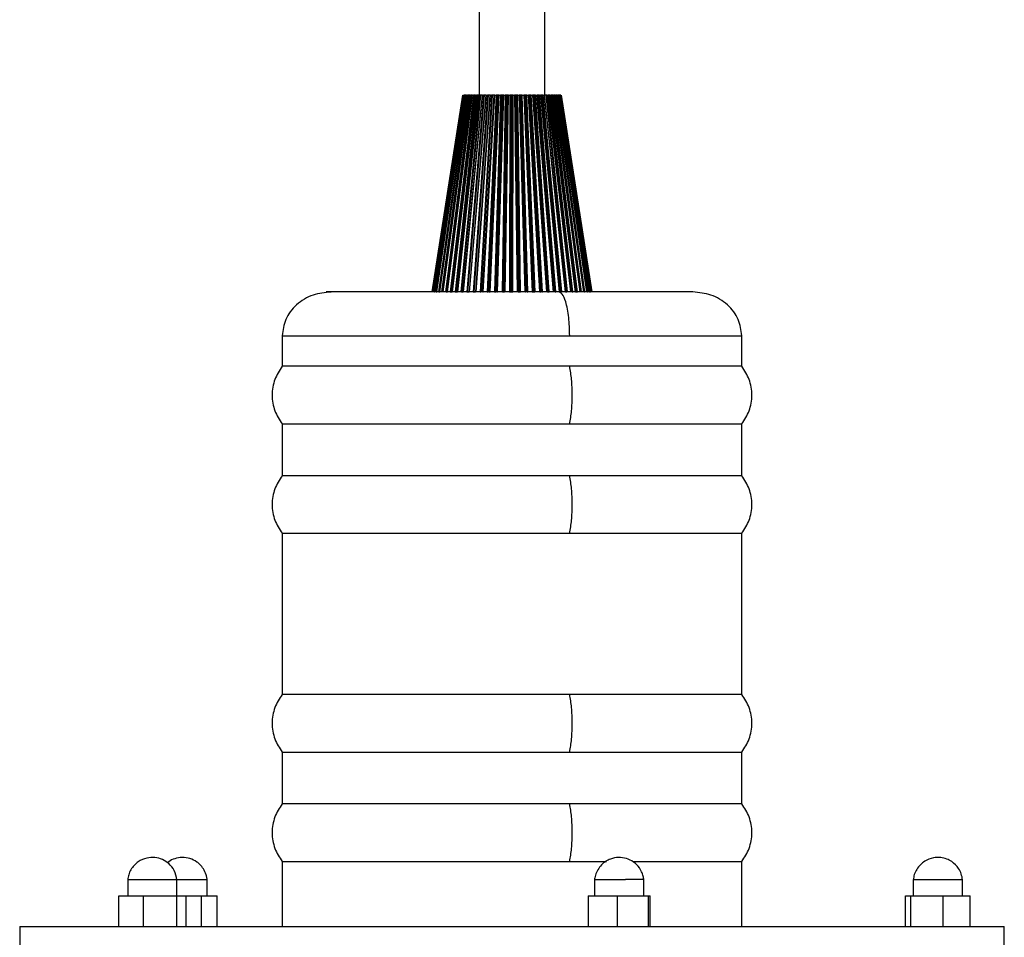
# Model space of a CAD drawing. Header units: millimetres. Extents: x 142 to 1148, y 353 to 845.
# Tile 19 of 139: x 553 to 562, y 368 to 376. Entities that reach past the tile are written whole.
import ezdxf

# ---------------------------------------------------------------- set-up
doc = ezdxf.new("R2010")
doc.units = ezdxf.units.MM

msp = doc.modelspace()

# ---------------------------------------------------------------- linework, layer by layer
at = {"color": 7, "linetype": 'Continuous', "lineweight": 25}
for p, q in [((557.5985, 534.9424), (557.5985, 375.5647)), ((558.1985, 375.5647), (558.1985, 534.9424)), ((557.4485, 375.5647), (557.1686, 373.7647)), ((557.1697, 373.7647), (557.4496, 375.5647)), ((557.4507, 375.5647), (557.1732, 373.7647)), ((557.177, 373.7647), (557.4545, 375.5647)), ((557.4568, 375.5647), (557.1842, 373.7647)), ((557.4613, 375.5647), (557.1886, 373.7647)), ((557.1907, 373.7647), (557.4635, 375.5647)), ((557.467, 375.5647), (557.2018, 373.7647)), ((557.4718, 375.5647), (557.2066, 373.7647)), ((557.2109, 373.7647), (557.4765, 375.5647)), ((557.4811, 375.5647), (557.2257, 373.7647)), ((557.4862, 375.5647), (557.2307, 373.7647)), ((557.2374, 373.7647), (557.4932, 375.5647)), ((557.499, 375.5647), (557.2556, 373.7647)), ((557.5044, 375.5647), (557.261, 373.7647)), ((557.2698, 373.7647), (557.5136, 375.5647)), ((557.5205, 375.5647), (557.2914, 373.7647)), ((557.5261, 375.5647), (557.297, 373.7647)), ((557.3079, 373.7647), (557.5375, 375.5647)), ((557.5454, 375.5647), (557.3327, 373.7647)), ((557.5512, 375.5647), (557.3384, 373.7647)), ((557.5644, 375.5647), (557.3511, 373.7647)), ((557.3513, 373.7647), (557.5647, 375.5647)), ((557.5735, 375.5647), (557.3791, 373.7647)), ((557.5794, 375.5647), (557.3849, 373.7647)), ((557.594, 375.5647), (557.3989, 373.7647)), ((557.3997, 373.7647), (557.5949, 375.5647)), ((557.6046, 375.5647), (557.4302, 373.7647)), ((557.6106, 375.5647), (557.4361, 373.7647)), ((557.4496, 375.5647), (557.4507, 375.5647)), ((557.6269, 375.5647), (557.4511, 373.7647)), ((557.6264, 375.5647), (557.4512, 373.7647)), ((557.4527, 373.7647), (557.6278, 375.5647)), ((557.4547, 375.5647), (557.4539, 375.5647)), ((557.4545, 375.5647), (557.4568, 375.5647)), ((557.4613, 375.5647), (557.4606, 375.5647)), ((557.4635, 375.5647), (557.4613, 375.5647)), ((557.4635, 375.5647), (557.467, 375.5647)), ((557.4765, 375.5647), (557.4718, 375.5647)), ((557.4765, 375.5647), (557.4811, 375.5647)), ((557.6383, 375.5647), (557.4856, 373.7647)), ((557.4932, 375.5647), (557.4862, 375.5647)), ((557.6443, 375.5647), (557.4914, 373.7647)), ((557.4932, 375.5647), (557.499, 375.5647)), ((557.5136, 375.5647), (557.5044, 375.5647)), ((557.6596, 375.5647), (557.5055, 373.7647)), ((557.6612, 375.5647), (557.5076, 373.7647)), ((557.5096, 373.7647), (557.6632, 375.5647)), ((557.5136, 375.5647), (557.5205, 375.5647)), ((557.5375, 375.5647), (557.5261, 375.5647)), ((557.5375, 375.5647), (557.5454, 375.5647)), ((557.6744, 375.5647), (557.5446, 373.7647)), ((557.6803, 375.5647), (557.5505, 373.7647)), ((557.5644, 375.5647), (557.5512, 375.5647)), ((557.6944, 375.5647), (557.5634, 373.7647)), ((557.5647, 375.5647), (557.5735, 375.5647)), ((557.6981, 375.5647), (557.5675, 373.7647)), ((557.5701, 373.7647), (557.7008, 375.5647)), ((557.594, 375.5647), (557.5794, 375.5647)), ((557.5949, 375.5647), (557.6046, 375.5647)), ((557.7125, 375.5647), (557.6069, 373.7647)), ((557.6264, 375.5647), (557.6106, 375.5647)), ((557.7183, 375.5647), (557.6127, 373.7647)), ((557.7311, 375.5647), (557.6244, 373.7647)), ((557.6278, 375.5647), (557.6383, 375.5647)), ((557.7369, 375.5647), (557.6305, 373.7647)), ((557.6332, 373.7647), (557.7399, 375.5647)), ((557.6336, 373.7647), (557.7401, 375.5647)), ((557.6596, 375.5647), (557.6443, 375.5647)), ((557.6612, 375.5647), (557.6596, 375.5647)), ((557.6632, 375.5647), (557.6744, 375.5647)), ((557.7523, 375.5647), (557.6719, 373.7647)), ((557.758, 375.5647), (557.6775, 373.7647)), ((557.6944, 375.5647), (557.6803, 375.5647)), ((557.7693, 375.5647), (557.6879, 373.7647)), ((557.6967, 375.5647), (557.6944, 375.5647)), ((557.7772, 375.5647), (557.6958, 373.7647)), ((557.6969, 373.7647), (557.7784, 375.5647)), ((557.6994, 373.7647), (557.7808, 375.5647)), ((557.7008, 375.5647), (557.7125, 375.5647)), ((557.7311, 375.5647), (557.7183, 375.5647)), ((557.7369, 375.5647), (557.7311, 375.5647)), ((557.7934, 375.5647), (557.7389, 373.7647)), ((557.7401, 375.5647), (557.7523, 375.5647)), ((557.7989, 375.5647), (557.7443, 373.7647)), ((557.8087, 375.5647), (557.7532, 373.7647)), ((557.7693, 375.5647), (557.758, 375.5647)), ((557.818, 375.5647), (557.7625, 373.7647)), ((557.8185, 375.5647), (557.763, 373.7647)), ((557.7671, 373.7647), (557.8226, 375.5647)), ((557.7772, 375.5647), (557.7693, 375.5647)), ((557.7808, 375.5647), (557.7934, 375.5647)), ((557.8087, 375.5647), (557.7989, 375.5647)), ((557.8355, 375.5647), (557.8073, 373.7647)), ((557.818, 375.5647), (557.8087, 375.5647)), ((557.8407, 375.5647), (557.8124, 373.7647)), ((557.8185, 375.5647), (557.818, 375.5647)), ((557.8489, 375.5647), (557.8199, 373.7647)), ((557.8226, 375.5647), (557.8355, 375.5647)), ((557.8584, 375.5647), (557.8294, 373.7647)), ((557.8606, 375.5647), (557.8314, 373.7647)), ((557.8359, 373.7647), (557.8652, 375.5647)), ((557.8489, 375.5647), (557.8407, 375.5647)), ((557.8584, 375.5647), (557.8489, 375.5647)), ((557.8606, 375.5647), (557.8584, 375.5647)), ((557.8652, 375.5647), (557.8781, 375.5647)), ((557.8781, 375.5647), (557.8766, 373.7647)), ((557.8831, 375.5647), (557.8814, 373.7647)), ((557.8895, 375.5647), (557.8831, 375.5647)), ((557.8895, 375.5647), (557.8873, 373.7647)), ((557.8991, 375.5647), (557.8895, 375.5647)), ((557.8991, 375.5647), (557.8969, 373.7647)), ((557.903, 375.5647), (557.8991, 375.5647)), ((557.903, 375.5647), (557.9004, 373.7647)), ((557.9054, 373.7647), (557.908, 375.5647)), ((557.908, 375.5647), (557.9209, 375.5647)), ((557.9209, 375.5647), (557.946, 373.7647)), ((557.9255, 375.5647), (557.9505, 373.7647)), ((557.9302, 375.5647), (557.9255, 375.5647)), ((557.9302, 375.5647), (557.9548, 373.7647)), ((557.9398, 375.5647), (557.9302, 375.5647)), ((557.9398, 375.5647), (557.9644, 373.7647)), ((557.9454, 375.5647), (557.9398, 375.5647)), ((557.9454, 375.5647), (557.9694, 373.7647)), ((557.9507, 375.5647), (557.9636, 375.5647)), ((557.9747, 373.7647), (557.9507, 375.5647)), ((557.9636, 375.5647), (558.015, 373.7647)), ((557.9678, 375.5647), (558.0192, 373.7647)), ((557.9707, 375.5647), (557.9678, 375.5647)), ((557.9707, 375.5647), (558.0218, 373.7647)), ((557.9802, 375.5647), (557.9707, 375.5647)), ((557.9802, 375.5647), (558.0313, 373.7647)), ((557.9873, 375.5647), (557.9802, 375.5647)), ((557.9873, 375.5647), (558.0378, 373.7647)), ((558.0434, 373.7647), (557.9929, 375.5647)), ((557.9929, 375.5647), (558.0056, 375.5647)), ((558.0056, 375.5647), (558.083, 373.7647)), ((558.0094, 375.5647), (558.0867, 373.7647)), ((558.0104, 375.5647), (558.0094, 375.5647)), ((558.0104, 375.5647), (558.0877, 373.7647)), ((558.0198, 375.5647), (558.0104, 375.5647)), ((558.0198, 375.5647), (558.0971, 373.7647)), ((558.0284, 375.5647), (558.0198, 375.5647)), ((558.0284, 375.5647), (558.1049, 373.7647)), ((558.1107, 373.7647), (558.0343, 375.5647)), ((558.0343, 375.5647), (558.0467, 375.5647)), ((558.0467, 375.5647), (558.1493, 373.7647)), ((558.05, 375.5647), (558.1526, 373.7647)), ((558.0583, 375.5647), (558.05, 375.5647)), ((558.161, 373.7647), (558.0583, 375.5647)), ((558.0684, 375.5647), (558.0583, 375.5647)), ((558.1701, 373.7647), (558.0684, 375.5647)), ((558.1762, 373.7647), (558.0745, 375.5647)), ((558.0745, 375.5647), (558.0864, 375.5647)), ((558.0864, 375.5647), (558.2133, 373.7647)), ((558.0865, 375.5647), (558.2137, 373.7647)), ((558.2161, 373.7647), (558.0892, 375.5647)), ((558.0954, 375.5647), (558.0905, 375.5647)), ((558.2225, 373.7647), (558.0954, 375.5647)), ((558.1068, 375.5647), (558.0954, 375.5647)), ((558.2329, 373.7647), (558.1068, 375.5647)), ((558.2391, 373.7647), (558.1131, 375.5647)), ((558.1131, 375.5647), (558.1244, 375.5647)), ((558.1244, 375.5647), (558.2745, 373.7647)), ((558.2768, 373.7647), (558.1267, 375.5647)), ((558.1307, 375.5647), (558.1281, 375.5647)), ((558.2811, 373.7647), (558.1307, 375.5647)), ((558.1434, 375.5647), (558.1307, 375.5647)), ((558.2926, 373.7647), (558.1434, 375.5647)), ((558.2989, 373.7647), (558.1497, 375.5647)), ((558.1497, 375.5647), (558.1604, 375.5647)), ((558.1604, 375.5647), (558.3323, 373.7647)), ((558.1639, 375.5647), (558.1615, 375.5647)), ((558.334, 373.7647), (558.1622, 375.5647)), ((558.3363, 373.7647), (558.1639, 375.5647)), ((558.1777, 375.5647), (558.1639, 375.5647)), ((558.3488, 373.7647), (558.1777, 375.5647)), ((558.3551, 373.7647), (558.1841, 375.5647)), ((558.1841, 375.5647), (558.194, 375.5647)), ((558.194, 375.5647), (558.3862, 373.7647)), ((558.3874, 373.7647), (558.1946, 375.5647)), ((558.3874, 373.7647), (558.1952, 375.5647)), ((558.2095, 375.5647), (558.1952, 375.5647)), ((558.4009, 373.7647), (558.2095, 375.5647)), ((558.4072, 373.7647), (558.2158, 375.5647)), ((558.2158, 375.5647), (558.2249, 375.5647)), ((558.2249, 375.5647), (558.4356, 373.7647)), ((558.4362, 373.7647), (558.2256, 375.5647)), ((558.2385, 375.5647), (558.2256, 375.5647)), ((558.4485, 373.7647), (558.2385, 375.5647)), ((558.4547, 373.7647), (558.2447, 375.5647)), ((558.2447, 375.5647), (558.2529, 375.5647)), ((558.2529, 375.5647), (558.4801, 373.7647)), ((558.2644, 375.5647), (558.2529, 375.5647)), ((558.4802, 373.7647), (558.253, 375.5647)), ((558.491, 373.7647), (558.2644, 375.5647)), ((558.4971, 373.7647), (558.2705, 375.5647)), ((558.2705, 375.5647), (558.2776, 375.5647)), ((558.2776, 375.5647), (558.5194, 373.7647)), ((558.287, 375.5647), (558.2776, 375.5647)), ((558.5282, 373.7647), (558.287, 375.5647)), ((558.5341, 373.7647), (558.2929, 375.5647)), ((558.2929, 375.5647), (558.299, 375.5647)), ((558.299, 375.5647), (558.5531, 373.7647)), ((558.306, 375.5647), (558.2997, 375.5647)), ((558.5597, 373.7647), (558.306, 375.5647)), ((558.5654, 373.7647), (558.3117, 375.5647)), ((558.3117, 375.5647), (558.3167, 375.5647)), ((558.3167, 375.5647), (558.5809, 373.7647)), ((558.3214, 375.5647), (558.3167, 375.5647)), ((558.5852, 373.7647), (558.3214, 375.5647)), ((558.5906, 373.7647), (558.3268, 375.5647)), ((558.3268, 375.5647), (558.3306, 375.5647)), ((558.3306, 375.5647), (558.6024, 373.7647)), ((558.333, 375.5647), (558.3306, 375.5647)), ((558.6045, 373.7647), (558.333, 375.5647)), ((558.334, 375.5647), (558.333, 375.5647)), ((558.6095, 373.7647), (558.338, 375.5647)), ((558.338, 375.5647), (558.3406, 375.5647)), ((558.3406, 375.5647), (558.6176, 373.7647)), ((558.3416, 375.5647), (558.3406, 375.5647)), ((558.622, 373.7647), (558.3452, 375.5647)), ((558.3466, 375.5647), (558.6263, 373.7647)), ((558.628, 373.7647), (558.3484, 375.5647)), ((558.3485, 375.5647), (558.6284, 373.7647)), ((557.1873, 373.7647), (557.1886, 373.7647)), ((557.1886, 373.7647), (557.1907, 373.7647)), ((557.2066, 373.7647), (557.2109, 373.7647)), ((557.2307, 373.7647), (557.2374, 373.7647)), ((557.297, 373.7647), (557.3079, 373.7647)), ((557.3384, 373.7647), (557.3511, 373.7647)), ((557.3849, 373.7647), (557.3979, 373.7647)), ((557.3986, 373.7647), (557.3989, 373.7647)), ((557.4361, 373.7647), (557.4511, 373.7647)), ((557.4914, 373.7647), (557.5055, 373.7647)), ((557.5055, 373.7647), (557.5076, 373.7647)), ((557.5505, 373.7647), (557.5634, 373.7647)), ((557.6879, 373.7647), (557.6958, 373.7647)), ((557.7443, 373.7647), (557.7532, 373.7647)), ((557.7625, 373.7647), (557.763, 373.7647)), ((557.8124, 373.7647), (557.8199, 373.7647)), ((557.8199, 373.7647), (557.8294, 373.7647)), ((557.8814, 373.7647), (557.8873, 373.7647)), ((557.8873, 373.7647), (557.8969, 373.7647)), ((557.8969, 373.7647), (557.9004, 373.7647)), ((557.9548, 373.7647), (557.9644, 373.7647)), ((557.9644, 373.7647), (557.9694, 373.7647)), ((558.0192, 373.7647), (558.0218, 373.7647)), ((558.0867, 373.7647), (558.0877, 373.7647)), ((558.0877, 373.7647), (558.0971, 373.7647)), ((558.0971, 373.7647), (558.1049, 373.7647)), ((558.1526, 373.7647), (558.161, 373.7647)), ((558.2225, 373.7647), (558.2329, 373.7647)), ((558.3363, 373.7647), (558.3488, 373.7647)), ((558.3874, 373.7647), (558.4009, 373.7647)), ((558.4801, 373.7647), (558.491, 373.7647)), ((558.6024, 373.7647), (558.6045, 373.7647)), ((558.6045, 373.7647), (558.6062, 373.7647)), ((558.6174, 373.7647), (558.6191, 373.7647)), ((555.7985, 373.3647), (555.7985, 373.0847)), ((559.9985, 373.0847), (559.9985, 373.3647)), ((558.4259, 373.0847), (555.7985, 373.0847)), ((559.9985, 373.0847), (558.4259, 373.0847)), ((555.7985, 372.5579), (555.7985, 372.0847)), ((555.7985, 372.5579), (558.4259, 372.5579)), ((558.4259, 372.5579), (559.9985, 372.5579)), ((559.9985, 372.0847), (559.9985, 372.5579)), ((558.4259, 372.0847), (555.7985, 372.0847)), ((559.9985, 372.0847), (558.4259, 372.0847)), ((555.7985, 371.5579), (555.7985, 370.0847)), ((555.7985, 371.5579), (558.4259, 371.5579)), ((558.4259, 371.5579), (559.9985, 371.5579)), ((559.9985, 370.0847), (559.9985, 371.5579)), ((558.4259, 370.0847), (555.7985, 370.0847)), ((559.9985, 370.0847), (558.4259, 370.0847)), ((555.7985, 369.5579), (555.7985, 369.0847)), ((555.7985, 369.5579), (558.4259, 369.5579)), ((558.4259, 369.5579), (559.9985, 369.5579)), ((559.9985, 369.0847), (559.9985, 369.5579)), ((558.4259, 369.0847), (555.7985, 369.0847)), ((559.9985, 369.0847), (558.4259, 369.0847)), ((555.7985, 368.5579), (555.7985, 367.9647)), ((555.7985, 368.5579), (558.4259, 368.5579)), ((558.4259, 368.5579), (558.7614, 368.5579)), ((559.0126, 368.5579), (559.9985, 368.5579)), ((559.9985, 367.9647), (559.9985, 368.5579)), ((554.3859, 368.3947), (554.3859, 368.2447)), ((554.3859, 368.3947), (554.6674, 368.3947)), ((554.6674, 368.3947), (554.8359, 368.3947)), ((554.8359, 368.2447), (554.8359, 368.3947)), ((554.8359, 368.3947), (554.9437, 368.3947)), ((554.9437, 368.3947), (555.1122, 368.3947)), ((555.1122, 368.2447), (555.1122, 368.3947)), ((558.653, 368.3947), (558.653, 368.2447)), ((559.103, 368.2447), (559.103, 368.3947)), ((561.5664, 368.3947), (561.5664, 368.2447)), ((562.0164, 368.2447), (562.0164, 368.3947)), ((554.3036, 368.2447), (554.5263, 368.2447)), ((554.3036, 367.9647), (554.3036, 368.2447)), ((554.5263, 368.2447), (554.5263, 367.9647)), ((554.5263, 368.2447), (554.8337, 368.2447)), ((554.8337, 368.2447), (554.9183, 368.2447)), ((554.8337, 367.9647), (554.8337, 368.2447)), ((554.9183, 368.2447), (554.9183, 367.9647)), ((554.9183, 368.2447), (555.0581, 368.2447)), ((555.0581, 368.2447), (555.2045, 368.2447)), ((555.0581, 368.2447), (555.0581, 367.9647)), ((555.2045, 367.9647), (555.2045, 368.2447)), ((558.5939, 368.2447), (558.5939, 367.9647)), ((558.5939, 368.2447), (558.8588, 368.2447)), ((558.8588, 368.2447), (558.8588, 367.9647)), ((558.8588, 368.2447), (559.1429, 368.2447)), ((559.1429, 368.2447), (559.1429, 367.9647)), ((559.1429, 368.2447), (559.162, 368.2447)), ((559.162, 367.9647), (559.162, 368.2447)), ((561.4959, 368.2447), (561.5431, 368.2447)), ((561.4959, 367.9647), (561.4959, 368.2447)), ((561.5431, 368.2447), (561.8386, 368.2447)), ((561.5431, 367.9647), (561.5431, 368.2447)), ((561.8386, 367.9647), (561.8386, 368.2447)), ((561.8386, 368.2447), (562.087, 368.2447)), ((562.087, 367.9647), (562.087, 368.2447)), ((553.3985, 367.9647), (553.3985, 367.7647)), ((553.3985, 367.9647), (559.0287, 367.9647)), ((559.0287, 367.9647), (562.3985, 367.9647)), ((562.3985, 367.7647), (562.3985, 367.9647))]:
    msp.add_line(p, q, dxfattribs=at)
at = {"color": 8, "linetype": 'Continuous', "lineweight": 25}
for p, q in [((555.7985, 373.3647), (558.4259, 373.3647)), ((558.4259, 373.3647), (559.9985, 373.3647))]:
    msp.add_line(p, q, dxfattribs=at)
at = {"color": 7, "linetype": 'Continuous', "lineweight": 25}
for points, knots in [([(557.4718, 375.5647), (557.4715, 375.5647), (557.471, 375.5647), (557.4702, 375.5647), (557.4694, 375.5647), (557.4687, 375.5647), (557.4681, 375.5647), (557.4675, 375.5647), (557.4672, 375.5647), (557.467, 375.5647)], [0, 0, 0, 0, 0.131831, 0.263666, 0.394792, 0.525148, 0.654808, 0.783916, 1, 1, 1, 1]), ([(557.4862, 375.5647), (557.486, 375.5647), (557.4854, 375.5647), (557.4846, 375.5647), (557.4838, 375.5647), (557.483, 375.5647), (557.4824, 375.5647), (557.4817, 375.5647), (557.4813, 375.5647), (557.4811, 375.5647)], [0, 0, 0, 0, 0.131831, 0.263666, 0.394792, 0.525148, 0.654808, 0.783916, 1, 1, 1, 1]), ([(557.5044, 375.5647), (557.5041, 375.5647), (557.5035, 375.5647), (557.5027, 375.5647), (557.5019, 375.5647), (557.5011, 375.5647), (557.5004, 375.5647), (557.4996, 375.5647), (557.4993, 375.5647), (557.499, 375.5647)], [0, 0, 0, 0, 0.131831, 0.263666, 0.394792, 0.525148, 0.654808, 0.783916, 1, 1, 1, 1]), ([(557.5261, 375.5647), (557.5258, 375.5647), (557.5253, 375.5647), (557.5244, 375.5647), (557.5236, 375.5647), (557.5228, 375.5647), (557.5221, 375.5647), (557.5212, 375.5647), (557.5208, 375.5647), (557.5205, 375.5647)], [0, 0, 0, 0, 0.131831, 0.263666, 0.394792, 0.525148, 0.654808, 0.783916, 1, 1, 1, 1]), ([(557.5512, 375.5647), (557.5509, 375.5647), (557.5504, 375.5647), (557.5496, 375.5647), (557.5487, 375.5647), (557.5479, 375.5647), (557.5471, 375.5647), (557.5462, 375.5647), (557.5457, 375.5647), (557.5454, 375.5647)], [0, 0, 0, 0, 0.131831, 0.263666, 0.394792, 0.525148, 0.654808, 0.783916, 1, 1, 1, 1]), ([(557.5647, 375.5647), (557.5644, 375.5647), (557.5637, 375.5647), (557.5634, 375.5647), (557.5634, 375.5647), (557.5636, 375.5647), (557.5639, 375.5647), (557.5642, 375.5647), (557.5644, 375.5647)], [0, 0, 0, 0, 0.242288, 0.484535, 0.604969, 0.725398, 0.845823, 1, 1, 1, 1]), ([(557.5794, 375.5647), (557.5792, 375.5647), (557.5787, 375.5647), (557.5778, 375.5647), (557.577, 375.5647), (557.5762, 375.5647), (557.5754, 375.5647), (557.5744, 375.5647), (557.5739, 375.5647), (557.5735, 375.5647)], [0, 0, 0, 0, 0.131831, 0.263666, 0.394792, 0.525148, 0.654808, 0.783916, 1, 1, 1, 1]), ([(557.5949, 375.5647), (557.5945, 375.5647), (557.5938, 375.5647), (557.5933, 375.5647), (557.5933, 375.5647), (557.5933, 375.5647), (557.5935, 375.5647), (557.5938, 375.5647), (557.594, 375.5647)], [0, 0, 0, 0, 0.242288, 0.484535, 0.604969, 0.725398, 0.845823, 1, 1, 1, 1]), ([(557.6106, 375.5647), (557.6103, 375.5647), (557.6098, 375.5647), (557.609, 375.5647), (557.6082, 375.5647), (557.6073, 375.5647), (557.6065, 375.5647), (557.6056, 375.5647), (557.605, 375.5647), (557.6046, 375.5647)], [0, 0, 0, 0, 0.131831, 0.263666, 0.394792, 0.525148, 0.654808, 0.783916, 1, 1, 1, 1]), ([(557.6278, 375.5647), (557.6274, 375.5647), (557.6266, 375.5647), (557.626, 375.5647), (557.6258, 375.5647), (557.6258, 375.5647), (557.626, 375.5647), (557.6262, 375.5647), (557.6264, 375.5647)], [0, 0, 0, 0, 0.242288, 0.484535, 0.604969, 0.725398, 0.845822, 1, 1, 1, 1]), ([(557.6443, 375.5647), (557.6441, 375.5647), (557.6436, 375.5647), (557.6428, 375.5647), (557.642, 375.5647), (557.6412, 375.5647), (557.6403, 375.5647), (557.6394, 375.5647), (557.6387, 375.5647), (557.6383, 375.5647)], [0, 0, 0, 0, 0.131831, 0.263666, 0.394792, 0.525148, 0.654808, 0.783916, 1, 1, 1, 1]), ([(557.6632, 375.5647), (557.6628, 375.5647), (557.6619, 375.5647), (557.6612, 375.5647), (557.6609, 375.5647), (557.6608, 375.5647), (557.6609, 375.5647), (557.6611, 375.5647), (557.6612, 375.5647)], [0, 0, 0, 0, 0.242288, 0.484535, 0.604969, 0.725398, 0.845823, 1, 1, 1, 1]), ([(557.6803, 375.5647), (557.6801, 375.5647), (557.6797, 375.5647), (557.6789, 375.5647), (557.6781, 375.5647), (557.6773, 375.5647), (557.6765, 375.5647), (557.6755, 375.5647), (557.6748, 375.5647), (557.6744, 375.5647)], [0, 0, 0, 0, 0.131831, 0.263666, 0.394792, 0.525148, 0.654808, 0.783916, 1, 1, 1, 1]), ([(557.7008, 375.5647), (557.7003, 375.5647), (557.6993, 375.5647), (557.6985, 375.5647), (557.6981, 375.5647), (557.698, 375.5647), (557.6979, 375.5647), (557.6981, 375.5647), (557.6981, 375.5647)], [0, 0, 0, 0, 0.242288, 0.484535, 0.604969, 0.725398, 0.845823, 1, 1, 1, 1]), ([(557.7183, 375.5647), (557.7181, 375.5647), (557.7177, 375.5647), (557.717, 375.5647), (557.7163, 375.5647), (557.7155, 375.5647), (557.7147, 375.5647), (557.7136, 375.5647), (557.7129, 375.5647), (557.7125, 375.5647)], [0, 0, 0, 0, 0.131831, 0.263666, 0.394792, 0.525148, 0.654808, 0.783916, 1, 1, 1, 1]), ([(557.7401, 375.5647), (557.7396, 375.5647), (557.7386, 375.5647), (557.7377, 375.5647), (557.7372, 375.5647), (557.7369, 375.5647), (557.7368, 375.5647), (557.7369, 375.5647), (557.7369, 375.5647)], [0, 0, 0, 0, 0.242288, 0.484535, 0.604969, 0.725398, 0.845823, 1, 1, 1, 1]), ([(557.758, 375.5647), (557.7578, 375.5647), (557.7575, 375.5647), (557.7568, 375.5647), (557.7561, 375.5647), (557.7553, 375.5647), (557.7545, 375.5647), (557.7535, 375.5647), (557.7527, 375.5647), (557.7523, 375.5647)], [0, 0, 0, 0, 0.131831, 0.263666, 0.394792, 0.525148, 0.654808, 0.783916, 1, 1, 1, 1]), ([(557.7808, 375.5647), (557.7803, 375.5647), (557.7793, 375.5647), (557.7783, 375.5647), (557.7777, 375.5647), (557.7774, 375.5647), (557.7772, 375.5647), (557.7772, 375.5647), (557.7772, 375.5647)], [0, 0, 0, 0, 0.242288, 0.484535, 0.604969, 0.725398, 0.845823, 1, 1, 1, 1]), ([(557.7989, 375.5647), (557.7987, 375.5647), (557.7984, 375.5647), (557.7978, 375.5647), (557.7972, 375.5647), (557.7964, 375.5647), (557.7956, 375.5647), (557.7946, 375.5647), (557.7939, 375.5647), (557.7934, 375.5647)], [0, 0, 0, 0, 0.131831, 0.263666, 0.394792, 0.525148, 0.654808, 0.783916, 1, 1, 1, 1]), ([(557.8226, 375.5647), (557.8221, 375.5647), (557.821, 375.5647), (557.8199, 375.5647), (557.8193, 375.5647), (557.8189, 375.5647), (557.8186, 375.5647), (557.8185, 375.5647), (557.8185, 375.5647)], [0, 0, 0, 0, 0.242288, 0.484535, 0.604969, 0.725398, 0.845823, 1, 1, 1, 1]), ([(557.8407, 375.5647), (557.8406, 375.5647), (557.8403, 375.5647), (557.8398, 375.5647), (557.8392, 375.5647), (557.8384, 375.5647), (557.8377, 375.5647), (557.8367, 375.5647), (557.8359, 375.5647), (557.8355, 375.5647)], [0, 0, 0, 0, 0.131831, 0.263666, 0.394792, 0.525148, 0.654808, 0.783916, 1, 1, 1, 1]), ([(557.8652, 375.5647), (557.8646, 375.5647), (557.8635, 375.5647), (557.8623, 375.5647), (557.8616, 375.5647), (557.8611, 375.5647), (557.8607, 375.5647), (557.8606, 375.5647), (557.8606, 375.5647)], [0, 0, 0, 0, 0.242288, 0.484535, 0.604969, 0.725398, 0.845823, 1, 1, 1, 1]), ([(557.8831, 375.5647), (557.8829, 375.5647), (557.8827, 375.5647), (557.8823, 375.5647), (557.8817, 375.5647), (557.881, 375.5647), (557.8803, 375.5647), (557.8793, 375.5647), (557.8786, 375.5647), (557.8781, 375.5647)], [0, 0, 0, 0, 0.131831, 0.263666, 0.394792, 0.525148, 0.654808, 0.783916, 1, 1, 1, 1]), ([(557.908, 375.5647), (557.9074, 375.5647), (557.9063, 375.5647), (557.905, 375.5647), (557.9042, 375.5647), (557.9037, 375.5647), (557.9032, 375.5647), (557.9031, 375.5647), (557.903, 375.5647)], [0, 0, 0, 0, 0.242288, 0.484535, 0.604969, 0.725398, 0.845823, 1, 1, 1, 1]), ([(557.9255, 375.5647), (557.9255, 375.5647), (557.9253, 375.5647), (557.9249, 375.5647), (557.9244, 375.5647), (557.9238, 375.5647), (557.9231, 375.5647), (557.9221, 375.5647), (557.9214, 375.5647), (557.9209, 375.5647)], [0, 0, 0, 0, 0.131831, 0.263666, 0.394792, 0.525148, 0.654808, 0.783916, 1, 1, 1, 1]), ([(557.9507, 375.5647), (557.9501, 375.5647), (557.949, 375.5647), (557.9477, 375.5647), (557.9468, 375.5647), (557.9462, 375.5647), (557.9457, 375.5647), (557.9455, 375.5647), (557.9454, 375.5647)], [0, 0, 0, 0, 0.242288, 0.484535, 0.604969, 0.725398, 0.845823, 1, 1, 1, 1]), ([(557.9678, 375.5647), (557.9677, 375.5647), (557.9676, 375.5647), (557.9673, 375.5647), (557.9668, 375.5647), (557.9663, 375.5647), (557.9656, 375.5647), (557.9647, 375.5647), (557.964, 375.5647), (557.9636, 375.5647)], [0, 0, 0, 0, 0.131831, 0.263666, 0.394792, 0.525148, 0.654808, 0.783916, 1, 1, 1, 1]), ([(557.9929, 375.5647), (557.9924, 375.5647), (557.9913, 375.5647), (557.9899, 375.5647), (557.989, 375.5647), (557.9883, 375.5647), (557.9877, 375.5647), (557.9875, 375.5647), (557.9873, 375.5647)], [0, 0, 0, 0, 0.242288, 0.484535, 0.604969, 0.725398, 0.845823, 1, 1, 1, 1]), ([(558.0094, 375.5647), (558.0094, 375.5647), (558.0093, 375.5647), (558.009, 375.5647), (558.0087, 375.5647), (558.0082, 375.5647), (558.0076, 375.5647), (558.0067, 375.5647), (558.006, 375.5647), (558.0056, 375.5647)], [0, 0, 0, 0, 0.131831, 0.263666, 0.394792, 0.525148, 0.654808, 0.783916, 1, 1, 1, 1]), ([(558.0343, 375.5647), (558.0338, 375.5647), (558.0327, 375.5647), (558.0313, 375.5647), (558.0303, 375.5647), (558.0296, 375.5647), (558.029, 375.5647), (558.0286, 375.5647), (558.0284, 375.5647)], [0, 0, 0, 0, 0.242288, 0.484535, 0.604969, 0.725398, 0.845822, 1, 1, 1, 1]), ([(558.0467, 375.5647), (558.0472, 375.5647), (558.0479, 375.5647), (558.0487, 375.5647), (558.0492, 375.5647), (558.0496, 375.5647), (558.0499, 375.5647), (558.05, 375.5647), (558.05, 375.5647)], [0, 0, 0, 0, 0.260969, 0.390038, 0.519103, 0.648163, 0.777219, 1, 1, 1, 1]), ([(558.0745, 375.5647), (558.074, 375.5647), (558.0729, 375.5647), (558.0715, 375.5647), (558.0704, 375.5647), (558.0697, 375.5647), (558.069, 375.5647), (558.0686, 375.5647), (558.0684, 375.5647)], [0, 0, 0, 0, 0.242288, 0.484535, 0.604969, 0.725398, 0.845823, 1, 1, 1, 1]), ([(558.0892, 375.5647), (558.0893, 375.5647), (558.0893, 375.5647), (558.0892, 375.5647), (558.089, 375.5647), (558.0886, 375.5647), (558.0881, 375.5647), (558.0874, 375.5647), (558.0868, 375.5647), (558.0864, 375.5647)], [0, 0, 0, 0, 0.131831, 0.263666, 0.394792, 0.525148, 0.654808, 0.783916, 1, 1, 1, 1]), ([(558.1131, 375.5647), (558.1126, 375.5647), (558.1115, 375.5647), (558.1101, 375.5647), (558.109, 375.5647), (558.1083, 375.5647), (558.1075, 375.5647), (558.1071, 375.5647), (558.1068, 375.5647)], [0, 0, 0, 0, 0.242288, 0.484535, 0.604969, 0.725398, 0.845823, 1, 1, 1, 1]), ([(558.1267, 375.5647), (558.1268, 375.5647), (558.1269, 375.5647), (558.1269, 375.5647), (558.1267, 375.5647), (558.1264, 375.5647), (558.126, 375.5647), (558.1254, 375.5647), (558.1248, 375.5647), (558.1244, 375.5647)], [0, 0, 0, 0, 0.131831, 0.263666, 0.394792, 0.525148, 0.654808, 0.783916, 1, 1, 1, 1]), ([(558.1497, 375.5647), (558.1492, 375.5647), (558.1482, 375.5647), (558.1468, 375.5647), (558.1457, 375.5647), (558.1449, 375.5647), (558.1441, 375.5647), (558.1436, 375.5647), (558.1434, 375.5647)], [0, 0, 0, 0, 0.242288, 0.484535, 0.604969, 0.725398, 0.845823, 1, 1, 1, 1]), ([(558.1622, 375.5647), (558.1623, 375.5647), (558.1624, 375.5647), (558.1625, 375.5647), (558.1624, 375.5647), (558.1622, 375.5647), (558.1618, 375.5647), (558.1613, 375.5647), (558.1607, 375.5647), (558.1604, 375.5647)], [0, 0, 0, 0, 0.131831, 0.263666, 0.394792, 0.525148, 0.654808, 0.783916, 1, 1, 1, 1]), ([(558.1841, 375.5647), (558.1836, 375.5647), (558.1827, 375.5647), (558.1812, 375.5647), (558.1801, 375.5647), (558.1793, 375.5647), (558.1785, 375.5647), (558.178, 375.5647), (558.1777, 375.5647)], [0, 0, 0, 0, 0.242288, 0.484535, 0.604969, 0.725398, 0.845823, 1, 1, 1, 1]), ([(558.1952, 375.5647), (558.1953, 375.5647), (558.1955, 375.5647), (558.1957, 375.5647), (558.1957, 375.5647), (558.1956, 375.5647), (558.1953, 375.5647), (558.1948, 375.5647), (558.1943, 375.5647), (558.194, 375.5647)], [0, 0, 0, 0, 0.1318306, 0.2636656, 0.3947916, 0.5251482, 0.6548078, 0.7839161, 1, 1, 1, 1]), ([(558.2158, 375.5647), (558.2154, 375.5647), (558.2145, 375.5647), (558.2131, 375.5647), (558.212, 375.5647), (558.2112, 375.5647), (558.2103, 375.5647), (558.2098, 375.5647), (558.2095, 375.5647)], [0, 0, 0, 0, 0.242288, 0.484535, 0.604969, 0.725398, 0.845823, 1, 1, 1, 1]), ([(558.2256, 375.5647), (558.2257, 375.5647), (558.226, 375.5647), (558.2262, 375.5647), (558.2263, 375.5647), (558.2262, 375.5647), (558.226, 375.5647), (558.2257, 375.5647), (558.2252, 375.5647), (558.2249, 375.5647)], [0, 0, 0, 0, 0.131831, 0.263666, 0.394792, 0.525148, 0.654808, 0.783916, 1, 1, 1, 1]), ([(558.2447, 375.5647), (558.2443, 375.5647), (558.2435, 375.5647), (558.2422, 375.5647), (558.2411, 375.5647), (558.2403, 375.5647), (558.2394, 375.5647), (558.2388, 375.5647), (558.2385, 375.5647)], [0, 0, 0, 0, 0.242288, 0.484535, 0.604969, 0.725398, 0.845823, 1, 1, 1, 1]), ([(558.253, 375.5647), (558.2532, 375.5647), (558.2535, 375.5647), (558.2537, 375.5647), (558.2539, 375.5647), (558.2539, 375.5647), (558.2538, 375.5647), (558.2535, 375.5647), (558.2531, 375.5647), (558.2529, 375.5647)], [0, 0, 0, 0, 0.1318306, 0.2636656, 0.3947916, 0.5251482, 0.6548078, 0.7839161, 1, 1, 1, 1]), ([(558.2705, 375.5647), (558.2701, 375.5647), (558.2694, 375.5647), (558.2681, 375.5647), (558.267, 375.5647), (558.2662, 375.5647), (558.2653, 375.5647), (558.2647, 375.5647), (558.2644, 375.5647)], [0, 0, 0, 0, 0.242288, 0.484535, 0.604969, 0.725398, 0.845823, 1, 1, 1, 1]), ([(558.2777, 375.5647), (558.2778, 375.5647), (558.2781, 375.5647), (558.2783, 375.5647), (558.2784, 375.5647), (558.2784, 375.5647), (558.2782, 375.5647), (558.2779, 375.5647), (558.2776, 375.5647)], [0, 0, 0, 0, 0.151854, 0.302891, 0.453042, 0.602391, 0.751104, 1, 1, 1, 1]), ([(558.2929, 375.5647), (558.2926, 375.5647), (558.2919, 375.5647), (558.2907, 375.5647), (558.2896, 375.5647), (558.2888, 375.5647), (558.2879, 375.5647), (558.2873, 375.5647), (558.287, 375.5647)], [0, 0, 0, 0, 0.242288, 0.484535, 0.604969, 0.725398, 0.845823, 1, 1, 1, 1]), ([(558.2985, 375.5647), (558.2987, 375.5647), (558.299, 375.5647), (558.2993, 375.5647), (558.2995, 375.5647), (558.2995, 375.5647), (558.2994, 375.5647), (558.2991, 375.5647), (558.299, 375.5647)], [0, 0, 0, 0, 0.151854, 0.302891, 0.453042, 0.602391, 0.751104, 1, 1, 1, 1]), ([(558.3117, 375.5647), (558.3114, 375.5647), (558.3109, 375.5647), (558.3097, 375.5647), (558.3087, 375.5647), (558.3079, 375.5647), (558.307, 375.5647), (558.3064, 375.5647), (558.306, 375.5647)], [0, 0, 0, 0, 0.242288, 0.484535, 0.604969, 0.725398, 0.845823, 1, 1, 1, 1]), ([(558.3268, 375.5647), (558.3265, 375.5647), (558.3261, 375.5647), (558.325, 375.5647), (558.3241, 375.5647), (558.3233, 375.5647), (558.3224, 375.5647), (558.3218, 375.5647), (558.3214, 375.5647)], [0, 0, 0, 0, 0.242288, 0.484535, 0.604969, 0.725398, 0.845823, 1, 1, 1, 1]), ([(558.338, 375.5647), (558.3378, 375.5647), (558.3374, 375.5647), (558.3365, 375.5647), (558.3358, 375.5647), (558.3356, 375.5647)], [0, 0, 0, 0, 0.400496, 0.800926, 1, 1, 1, 1]), ([(558.3452, 375.5647), (558.3451, 375.5647), (558.3448, 375.5647), (558.344, 375.5647), (558.3433, 375.5647), (558.3431, 375.5647)], [0, 0, 0, 0, 0.400496, 0.800926, 1, 1, 1, 1]), ([(558.3484, 375.5647), (558.3483, 375.5647), (558.3482, 375.5647), (558.3474, 375.5647), (558.3468, 375.5647), (558.3466, 375.5647), (558.3466, 375.5647)], [0, 0, 0, 0, 0.396721, 0.793376, 0.990573, 1, 1, 1, 1]), ([(556.2457, 373.7647), (556.1892, 373.7592), (556.0715, 373.7476), (555.9206, 373.6536), (555.8172, 373.516), (555.8047, 373.4146), (555.7985, 373.3647)], [0, 0, 0, 0, 0.234208, 0.488549, 0.748761, 1, 1, 1, 1]), ([(558.3255, 373.7647), (558.2517, 373.7647), (558.0945, 373.7647), (557.8365, 373.7647), (557.5484, 373.7647), (557.2963, 373.7647), (557.0914, 373.7647), (556.8795, 373.7647), (556.6308, 373.7647), (556.3914, 373.7647), (556.2372, 373.7647), (556.177, 373.7647), (556.223, 373.7647), (556.2457, 373.7647)], [0, 0, 0, 0, 0.0646762, 0.1378489, 0.2202995, 0.312482, 0.3622779, 0.4144066, 0.5248076, 0.6418053, 0.7624038, 0.8830023, 1, 1, 1, 1]), ([(557.2018, 373.7647), (557.202, 373.7647), (557.2023, 373.7647), (557.2029, 373.7647), (557.2031, 373.7647)], [0, 0, 0, 0, 0.6690875, 1, 1, 1, 1]), ([(557.2051, 373.7647), (557.2052, 373.7647), (557.2056, 373.7647), (557.2061, 373.7647), (557.2066, 373.7647)], [0, 0, 0, 0, 0.073007, 1, 1, 1, 1]), ([(557.2707, 373.7647), (557.2703, 373.7647), (557.2698, 373.7647), (557.2692, 373.7647), (557.269, 373.7647), (557.2691, 373.7647), (557.2694, 373.7647), (557.2696, 373.7647), (557.2698, 373.7647)], [0, 0, 0, 0, 0.25052, 0.374449, 0.622271, 0.744496, 0.870259, 1, 1, 1, 1]), ([(557.3082, 373.7647), (557.3079, 373.7647), (557.3074, 373.7647), (557.307, 373.7647), (557.3069, 373.7647), (557.3071, 373.7647), (557.3076, 373.7647), (557.3079, 373.7647)], [0, 0, 0, 0, 0.250768, 0.374819, 0.622887, 0.745233, 1, 1, 1, 1]), ([(557.3327, 373.7647), (557.3331, 373.7647), (557.3337, 373.7647), (557.3347, 373.7647), (557.3355, 373.7647), (557.3363, 373.7647), (557.3373, 373.7647), (557.338, 373.7647), (557.3384, 373.7647)], [0, 0, 0, 0, 0.264125, 0.394754, 0.525379, 0.655999, 0.786613, 1, 1, 1, 1]), ([(557.3791, 373.7647), (557.3795, 373.7647), (557.3802, 373.7647), (557.3812, 373.7647), (557.382, 373.7647), (557.3828, 373.7647), (557.3838, 373.7647), (557.3845, 373.7647), (557.3849, 373.7647)], [0, 0, 0, 0, 0.264125, 0.394754, 0.525379, 0.655999, 0.786613, 1, 1, 1, 1]), ([(557.3989, 373.7647), (557.3986, 373.7647), (557.3983, 373.7647), (557.3981, 373.7647), (557.3983, 373.7647), (557.3988, 373.7647), (557.3994, 373.7647), (557.3997, 373.7647)], [0, 0, 0, 0, 0.250768, 0.374819, 0.622887, 0.745233, 1, 1, 1, 1]), ([(557.4512, 373.7647), (557.451, 373.7647), (557.4507, 373.7647), (557.4507, 373.7647), (557.451, 373.7647), (557.4516, 373.7647), (557.4522, 373.7647), (557.4527, 373.7647)], [0, 0, 0, 0, 0.250768, 0.374819, 0.622887, 0.745233, 1, 1, 1, 1]), ([(557.4856, 373.7647), (557.486, 373.7647), (557.4868, 373.7647), (557.4879, 373.7647), (557.4887, 373.7647), (557.4895, 373.7647), (557.4905, 373.7647), (557.4911, 373.7647), (557.4914, 373.7647)], [0, 0, 0, 0, 0.264125, 0.394754, 0.525379, 0.655998, 0.786613, 1, 1, 1, 1]), ([(557.5446, 373.7647), (557.5452, 373.7647), (557.5459, 373.7647), (557.547, 373.7647), (557.5479, 373.7647), (557.5487, 373.7647), (557.5496, 373.7647), (557.5501, 373.7647), (557.5505, 373.7647)], [0, 0, 0, 0, 0.264125, 0.394754, 0.525379, 0.655999, 0.786613, 1, 1, 1, 1]), ([(557.6069, 373.7647), (557.6075, 373.7647), (557.6083, 373.7647), (557.6094, 373.7647), (557.6102, 373.7647), (557.611, 373.7647), (557.6119, 373.7647), (557.6124, 373.7647), (557.6127, 373.7647)], [0, 0, 0, 0, 0.264125, 0.394754, 0.525379, 0.655999, 0.786613, 1, 1, 1, 1]), ([(557.6305, 373.7647), (557.6304, 373.7647), (557.6304, 373.7647), (557.6307, 373.7647), (557.6313, 373.7647), (557.6323, 373.7647), (557.633, 373.7647), (557.6336, 373.7647)], [0, 0, 0, 0, 0.250768, 0.374819, 0.622887, 0.745233, 1, 1, 1, 1]), ([(557.6719, 373.7647), (557.6724, 373.7647), (557.6732, 373.7647), (557.6743, 373.7647), (557.6751, 373.7647), (557.6759, 373.7647), (557.6767, 373.7647), (557.6772, 373.7647), (557.6775, 373.7647)], [0, 0, 0, 0, 0.264125, 0.394754, 0.525379, 0.655998, 0.786613, 1, 1, 1, 1]), ([(557.6958, 373.7647), (557.6958, 373.7647), (557.6959, 373.7647), (557.6964, 373.7647), (557.697, 373.7647), (557.6981, 373.7647), (557.6989, 373.7647), (557.6994, 373.7647)], [0, 0, 0, 0, 0.250768, 0.374819, 0.622887, 0.745233, 1, 1, 1, 1]), ([(557.7389, 373.7647), (557.7394, 373.7647), (557.7402, 373.7647), (557.7413, 373.7647), (557.7421, 373.7647), (557.7428, 373.7647), (557.7436, 373.7647), (557.744, 373.7647), (557.7443, 373.7647)], [0, 0, 0, 0, 0.264125, 0.394754, 0.525379, 0.655999, 0.786613, 1, 1, 1, 1]), ([(557.763, 373.7647), (557.7631, 373.7647), (557.7632, 373.7647), (557.7638, 373.7647), (557.7645, 373.7647), (557.7657, 373.7647), (557.7665, 373.7647), (557.7671, 373.7647)], [0, 0, 0, 0, 0.250768, 0.374819, 0.622887, 0.745233, 1, 1, 1, 1]), ([(557.8766, 373.7647), (557.8771, 373.7647), (557.8779, 373.7647), (557.879, 373.7647), (557.8797, 373.7647), (557.8803, 373.7647), (557.8809, 373.7647), (557.8812, 373.7647), (557.8814, 373.7647)], [0, 0, 0, 0, 0.264125, 0.394754, 0.525379, 0.655999, 0.786613, 1, 1, 1, 1]), ([(557.9004, 373.7647), (557.9006, 373.7647), (557.9009, 373.7647), (557.9017, 373.7647), (557.9026, 373.7647), (557.9039, 373.7647), (557.9048, 373.7647), (557.9054, 373.7647)], [0, 0, 0, 0, 0.250768, 0.374819, 0.622887, 0.745233, 1, 1, 1, 1]), ([(557.9694, 373.7647), (557.9697, 373.7647), (557.97, 373.7647), (557.971, 373.7647), (557.9719, 373.7647), (557.9733, 373.7647), (557.9741, 373.7647), (557.9747, 373.7647)], [0, 0, 0, 0, 0.250768, 0.374819, 0.622887, 0.745233, 1, 1, 1, 1]), ([(558.0378, 373.7647), (558.0381, 373.7647), (558.0385, 373.7647), (558.0396, 373.7647), (558.0406, 373.7647), (558.0419, 373.7647), (558.0428, 373.7647), (558.0434, 373.7647)], [0, 0, 0, 0, 0.250768, 0.374819, 0.622887, 0.745233, 1, 1, 1, 1]), ([(558.083, 373.7647), (558.0835, 373.7647), (558.0843, 373.7647), (558.0852, 373.7647), (558.0857, 373.7647), (558.0862, 373.7647), (558.0866, 373.7647), (558.0867, 373.7647), (558.0867, 373.7647)], [0, 0, 0, 0, 0.264125, 0.394754, 0.525379, 0.655998, 0.786613, 1, 1, 1, 1]), ([(558.1049, 373.7647), (558.1052, 373.7647), (558.1057, 373.7647), (558.1066, 373.7647), (558.1072, 373.7647), (558.1074, 373.7647)], [0, 0, 0, 0, 0.50269, 0.751363, 1, 1, 1, 1]), ([(558.1701, 373.7647), (558.1705, 373.7647), (558.171, 373.7647), (558.1723, 373.7647), (558.1734, 373.7647), (558.1748, 373.7647), (558.1756, 373.7647), (558.1762, 373.7647)], [0, 0, 0, 0, 0.250768, 0.374819, 0.622887, 0.745233, 1, 1, 1, 1]), ([(558.2329, 373.7647), (558.2333, 373.7647), (558.2339, 373.7647), (558.2352, 373.7647), (558.2363, 373.7647), (558.2375, 373.7647), (558.2383, 373.7647), (558.2388, 373.7647), (558.2391, 373.7647)], [0, 0, 0, 0, 0.25052, 0.374449, 0.622271, 0.744496, 0.870259, 1, 1, 1, 1]), ([(558.2926, 373.7647), (558.2931, 373.7647), (558.2938, 373.7647), (558.2951, 373.7647), (558.2962, 373.7647), (558.2973, 373.7647), (558.2982, 373.7647), (558.2987, 373.7647), (558.2989, 373.7647)], [0, 0, 0, 0, 0.25052, 0.374449, 0.622271, 0.744496, 0.870259, 1, 1, 1, 1]), ([(558.4259, 373.3647), (558.4241, 373.4214), (558.4205, 373.5394), (558.3933, 373.6735), (558.3595, 373.7516), (558.3365, 373.7605), (558.3255, 373.7647)], [0, 0, 0, 0, 0.270261, 0.562429, 0.789736, 1, 1, 1, 1]), ([(559.5514, 373.7647), (559.513, 373.7647), (559.4392, 373.7647), (559.2424, 373.7647), (559.0182, 373.7647), (558.782, 373.7647), (558.5518, 373.7647), (558.3978, 373.7647), (558.3255, 373.7647)], [0, 0, 0, 0, 0.210421, 0.404419, 0.580116, 0.737264, 0.876729, 1, 1, 1, 1]), ([(558.3862, 373.7647), (558.3865, 373.7647), (558.3871, 373.7647), (558.3875, 373.7647), (558.3877, 373.7647), (558.3878, 373.7647), (558.3878, 373.7647), (558.3875, 373.7647), (558.3874, 373.7647)], [0, 0, 0, 0, 0.264125, 0.394754, 0.525379, 0.655999, 0.786613, 1, 1, 1, 1]), ([(558.4356, 373.7647), (558.4358, 373.7647), (558.4361, 373.7647), (558.4365, 373.7647), (558.4368, 373.7647), (558.4369, 373.7647), (558.4369, 373.7647), (558.4367, 373.7647), (558.4364, 373.7647), (558.4362, 373.7647)], [0, 0, 0, 0, 0.130513, 0.260922, 0.391328, 0.521729, 0.652126, 0.782518, 1, 1, 1, 1]), ([(558.4485, 373.7647), (558.449, 373.7647), (558.4498, 373.7647), (558.4512, 373.7647), (558.4523, 373.7647), (558.4536, 373.7647), (558.4543, 373.7647), (558.4547, 373.7647)], [0, 0, 0, 0, 0.250768, 0.37482, 0.622887, 0.745233, 1, 1, 1, 1]), ([(558.491, 373.7647), (558.4916, 373.7647), (558.4924, 373.7647), (558.4938, 373.7647), (558.4949, 373.7647), (558.4959, 373.7647), (558.4966, 373.7647), (558.4969, 373.7647), (558.4971, 373.7647)], [0, 0, 0, 0, 0.25052, 0.374449, 0.622271, 0.744496, 0.870259, 1, 1, 1, 1]), ([(558.5597, 373.7647), (558.5603, 373.7647), (558.5612, 373.7647), (558.5625, 373.7647), (558.5636, 373.7647), (558.5642, 373.7647), (558.5644, 373.7647)], [0, 0, 0, 0, 0.3364968, 0.5029563, 0.8358285, 1, 1, 1, 1]), ([(558.5852, 373.7647), (558.5858, 373.7647), (558.5867, 373.7647), (558.588, 373.7647), (558.589, 373.7647), (558.5896, 373.7647), (558.5897, 373.7647)], [0, 0, 0, 0, 0.3364968, 0.5029563, 0.8358285, 1, 1, 1, 1]), ([(559.9985, 373.3647), (559.9924, 373.4146), (559.9798, 373.516), (559.8764, 373.6536), (559.7256, 373.7476), (559.6078, 373.7592), (559.5514, 373.7647)], [0, 0, 0, 0, 0.251239, 0.511451, 0.765792, 1, 1, 1, 1]), ([(555.7985, 373.0847), (555.7732, 373.0459), (555.7211, 372.9662), (555.6987, 372.8213), (555.7211, 372.6764), (555.7732, 372.5966), (555.7985, 372.5579)], [0, 0, 0, 0, 0.2427751, 0.5, 0.7572249, 1, 1, 1, 1]), ([(558.4259, 372.5579), (558.4323, 372.5966), (558.4454, 372.6764), (558.451, 372.8213), (558.4454, 372.9662), (558.4323, 373.0459), (558.4259, 373.0847)], [0, 0, 0, 0, 0.242775, 0.5, 0.757225, 1, 1, 1, 1]), ([(559.9985, 372.5579), (560.0238, 372.5966), (560.0759, 372.6764), (560.0984, 372.8213), (560.0759, 372.9662), (560.0238, 373.0459), (559.9985, 373.0847)], [0, 0, 0, 0, 0.242775, 0.5, 0.757225, 1, 1, 1, 1]), ([(555.7985, 372.0847), (555.7732, 372.0459), (555.7211, 371.9662), (555.6987, 371.8213), (555.7211, 371.6764), (555.7732, 371.5966), (555.7985, 371.5579)], [0, 0, 0, 0, 0.242775, 0.5, 0.757225, 1, 1, 1, 1]), ([(558.4259, 371.5579), (558.4323, 371.5966), (558.4454, 371.6764), (558.451, 371.8213), (558.4454, 371.9662), (558.4323, 372.0459), (558.4259, 372.0847)], [0, 0, 0, 0, 0.242775, 0.5, 0.757225, 1, 1, 1, 1]), ([(559.9985, 371.5579), (560.0238, 371.5966), (560.0759, 371.6764), (560.0984, 371.8213), (560.0759, 371.9662), (560.0238, 372.0459), (559.9985, 372.0847)], [0, 0, 0, 0, 0.2427751, 0.5, 0.7572249, 1, 1, 1, 1]), ([(555.7985, 370.0847), (555.7732, 370.0459), (555.7211, 369.9662), (555.6987, 369.8213), (555.7211, 369.6764), (555.7732, 369.5966), (555.7985, 369.5579)], [0, 0, 0, 0, 0.242775, 0.5, 0.757225, 1, 1, 1, 1]), ([(558.4259, 369.5579), (558.4323, 369.5966), (558.4454, 369.6764), (558.451, 369.8213), (558.4454, 369.9662), (558.4323, 370.0459), (558.4259, 370.0847)], [0, 0, 0, 0, 0.242775, 0.5, 0.757225, 1, 1, 1, 1]), ([(559.9985, 369.5579), (560.0238, 369.5966), (560.0759, 369.6764), (560.0984, 369.8213), (560.0759, 369.9662), (560.0238, 370.0459), (559.9985, 370.0847)], [0, 0, 0, 0, 0.2427751, 0.5, 0.7572249, 1, 1, 1, 1]), ([(555.7985, 369.0847), (555.7732, 369.0459), (555.7211, 368.9662), (555.6987, 368.8213), (555.7211, 368.6764), (555.7732, 368.5966), (555.7985, 368.5579)], [0, 0, 0, 0, 0.2427751, 0.5, 0.7572249, 1, 1, 1, 1]), ([(558.4259, 368.5579), (558.4323, 368.5966), (558.4454, 368.6764), (558.451, 368.8213), (558.4454, 368.9662), (558.4323, 369.0459), (558.4259, 369.0847)], [0, 0, 0, 0, 0.242775, 0.5, 0.757225, 1, 1, 1, 1]), ([(559.9985, 368.5579), (560.0238, 368.5966), (560.0759, 368.6764), (560.0984, 368.8213), (560.0759, 368.9662), (560.0238, 369.0459), (559.9985, 369.0847)], [0, 0, 0, 0, 0.242775, 0.5, 0.757225, 1, 1, 1, 1]), ([(554.8363, 368.3912), (554.8301, 368.42), (554.818, 368.4756), (554.7661, 368.5387), (554.7034, 368.579), (554.6338, 368.5975), (554.556, 368.5928), (554.4909, 368.5643), (554.4437, 368.5235), (554.4138, 368.4831), (554.3932, 368.438), (554.388, 368.4064), (554.3855, 368.3911)], [0, 0, 0, 0, 0.131682, 0.254263, 0.357136, 0.464932, 0.574516, 0.703878, 0.778318, 0.854717, 0.929578, 1, 1, 1, 1]), ([(555.1117, 368.3951), (555.1113, 368.3989), (555.1099, 368.4118), (555.1007, 368.4454), (555.0807, 368.4891), (555.0505, 368.527), (555.01, 368.561), (554.9558, 368.5881), (554.8846, 368.5985), (554.8179, 368.5866), (554.7718, 368.5661), (554.7526, 368.5494), (554.7486, 368.546)], [0, 0, 0, 0, 0.026494, 0.089906, 0.216671, 0.322169, 0.396576, 0.544639, 0.695402, 0.837449, 0.965989, 1, 1, 1, 1]), ([(559.1037, 368.3873), (559.102, 368.3995), (559.0984, 368.4248), (559.0795, 368.4767), (559.0426, 368.5302), (558.9796, 368.5751), (558.9088, 368.5966), (558.8461, 368.5948), (558.7953, 368.5805), (558.7547, 368.56), (558.7152, 368.5274), (558.6826, 368.4839), (558.6597, 368.4339), (558.6546, 368.4023), (558.6522, 368.3871)], [0, 0, 0, 0, 0.05801, 0.119592, 0.238355, 0.344919, 0.453972, 0.560107, 0.617163, 0.685947, 0.763581, 0.845256, 0.925486, 1, 1, 1, 1]), ([(562.0169, 368.3903), (562.0138, 368.4085), (562.0076, 368.4446), (561.9766, 368.5047), (561.93, 368.5522), (561.8713, 368.5824), (561.8146, 368.5963), (561.7441, 368.5942), (561.6792, 368.569), (561.6292, 368.5288), (561.5966, 368.4869), (561.574, 368.4395), (561.5686, 368.4063), (561.566, 368.3903)], [0, 0, 0, 0, 0.083258, 0.166061, 0.299465, 0.376141, 0.46078, 0.559562, 0.689242, 0.766584, 0.846959, 0.925991, 1, 1, 1, 1]), ([(558.6572, 368.3947), (558.6571, 368.3947), (558.6568, 368.3947), (558.6947, 368.3947), (558.7606, 368.3947), (558.8465, 368.3947), (558.9051, 368.3947), (558.9345, 368.3947)], [0, 0, 0, 0, 0.130428, 0.347821, 0.565214, 0.782607, 1, 1, 1, 1]), ([(559.0988, 368.3947), (559.1, 368.3947), (559.1044, 368.3947), (559.0755, 368.3947), (559.0178, 368.3947), (558.9622, 368.3947), (558.9345, 368.3947)], [0, 0, 0, 0, 0.115097, 0.410065, 0.705032, 1, 1, 1, 1]), ([(561.5677, 368.3947), (561.5673, 368.3947), (561.563, 368.3947), (561.5793, 368.3947), (561.6166, 368.3947), (561.6615, 368.3947), (561.7003, 368.3947), (561.7415, 368.3947), (561.7945, 368.3947), (561.8588, 368.3947), (561.9194, 368.3947), (561.9747, 368.3947), (562.0103, 368.3947), (562.0137, 368.3947), (562.0152, 368.3947)], [0, 0, 0, 0, 0.0116706, 0.1189647, 0.2262603, 0.3335606, 0.3600277, 0.4130997, 0.5203998, 0.5821679, 0.6894674, 0.796767, 0.9040612, 1, 1, 1, 1])]:
    msp.add_open_spline(points, degree=3, knots=knots, dxfattribs=at)

doc.saveas('drawing.dxf')
